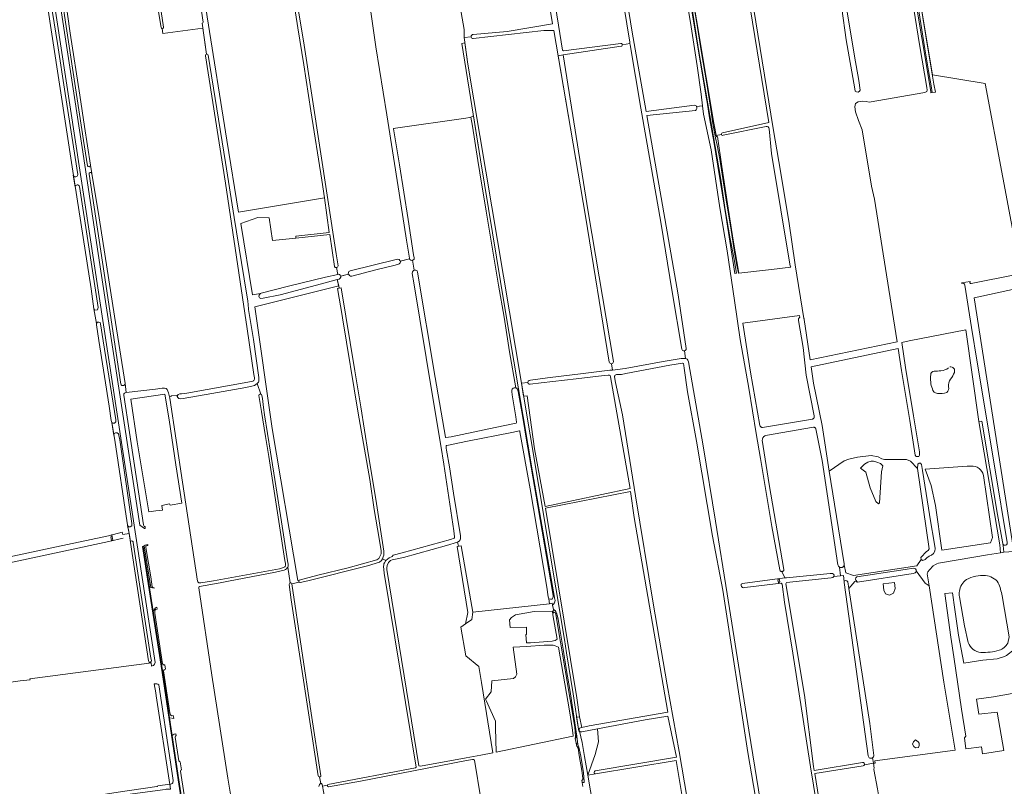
# Model space of a CAD drawing. Header units: metres. Extents: x 209813 to 223847, y 571801 to 587119.
# Tile 132 of 256: x 216649 to 217443, y 573258 to 573876. Entities that reach past the tile are written whole.
import ezdxf

# ---------------------------------------------------------------- set-up
doc = ezdxf.new("R2010")
doc.units = ezdxf.units.M
for name, color, linetype, lineweight in [('B-RO-GR-BEPLANTING_CULTUUR_BOSPLANTSOEN-GV', 8, 'Continuous', 0), ('B-RO-GR-BOUWLAND-GV', 8, 'Continuous', 0), ('B-RO-GR-FRUITTEELT-GV', 8, 'Continuous', 0), ('B-RO-GR-GRAS-GV', 8, 'Continuous', 0), ('B-RO-GR-GROENVOORZIENING-GV', 8, 'Continuous', 0), ('B-RO-GR-HOUTWAL-GV', 8, 'Continuous', 0), ('B-RO-KW-KUNSTWERK_STUW-GV', 8, 'Continuous', 0), ('B-RO-OG-WATER_GREPPEL-GV', 8, 'Continuous', 0), ('B-RO-OG-WEG-GV', 8, 'Continuous', 0), ('B-RO-VH-ONVERHARD-GV', 8, 'Continuous', 0), ('B-RO-VH-VERHARDING_GRASBETONSTEEN-GV', 8, 'Continuous', 0), ('B-RO-VH-VERHARDING_PUIN-GV', 8, 'Continuous', 0)]:
    doc.layers.add(name, color=color, linetype=linetype, lineweight=lineweight)

msp = doc.modelspace()

# ---------------------------------------------------------------- linework, layer by layer
at = {"layer": 'B-RO-GR-BEPLANTING_CULTUUR_BOSPLANTSOEN-GV', "flags": 128}
for points in [[(217452.999, 573670.599), (217416.442, 573663.194), (217416.111, 573663.238), (217415.81, 573663.381), (217415.64, 573663.525), (217415.451, 573663.8), (217415.356, 573664.12), (217415.364, 573664.453), (217415.475, 573664.768), (217415.654, 573665.009), (217408.728, 573663.854), (217408.781, 573663.555)], [(217441.896, 573453.606), (217442.195, 573451.96), (217442.789, 573446.452), (217450.867, 573447.219), (217418.715, 573651.688), (217504.148, 573670.334)], [(217411.262, 573661.934), (217416.643, 573627.697), (217421.219, 573599.822), (217435.621, 573514.605), (217445.586, 573454.386)]]:
    msp.add_lwpolyline(points, dxfattribs=at)
at = {"layer": 'B-RO-GR-BEPLANTING_CULTUUR_BOSPLANTSOEN-GV'}
for points in [[(217408.781, 573663.555, -0.4235047), (217411.262, 573661.934)], [(217383.748, 573589.668, -0.4120895), (217386.435, 573592.468)], [(217386.435, 573592.468, -0.0167748), (217392.047, 573592.806)], [(217392.047, 573592.806, 0.135689), (217398.178, 573595.182)], [(217402.832, 573591.463, -0.0924107), (217399.747, 573586.228)], [(217385.14, 573578.261, -0.1227755), (217383.748, 573589.668)], [(217399.747, 573586.228, 0.1872963), (217398.198, 573579.968)], [(217389.123, 573574.657, -0.355255), (217385.14, 573578.261)], [(217396.814, 573575.379, -0.116438), (217389.123, 573574.657)], [(217398.198, 573579.968, -0.2787071), (217396.814, 573575.379)], [(217445.586, 573454.386, -1.0033324), (217441.896, 573453.606)]]:
    msp.add_lwpolyline(points, format="xyb", dxfattribs=at)
at = {"layer": 'B-RO-GR-BEPLANTING_CULTUUR_BOSPLANTSOEN-GV', "flags": 128}
msp.add_lwpolyline([(217324.706, 573422.407), (217323.283, 573423.926), (217323.175, 573424.79), (217323.31, 573425.915), (217324.148, 573426.693), (217363.16, 573432.636), (217369.853, 573433.612), (217370.914, 573433.497), (217371.548, 573433.053), (217372.008, 573432.415), (217372.039, 573431.501), (217379.178, 573421.448), (217382.565, 573419.461), (217381.035, 573429.053), (217381.089, 573429.755), (217381.371, 573430.825), (217382.718, 573432.405), (217385.748, 573435.421), (217387.671, 573436.723), (217388.79, 573437.267), (217390.1, 573437.687), (217393.216, 573438.261), (217429.554, 573444.46), (217440.164, 573446.149), (217439.422, 573452.56), (217422.72, 573552.04), (217412.232, 573625.927), (217366.28, 573616.92), (217360.429, 573615.647), (217363.52, 573595.506), (217369.904, 573556.625), (217374.637, 573527.621), (217374.845, 573525.808), (217374.654, 573524.778), (217374.139, 573523.746), (217373.035, 573523.608), (217371.973, 573523.671), (217371.139, 573524.804), (217366.873, 573552.726), (217360.315, 573593.249), (217357.503, 573610.834), (217287.367, 573596.106), (217289.308, 573582.926), (217296.211, 573548.668), (217301.898, 573511.96), (217314.057, 573520.118), (217317.814, 573521.626), (217324.799, 573523.214), (217335.614, 573524.57), (217341.329, 573523.538), (217344.272, 573521.759), (217346.389, 573521.229), (217364.116, 573521.388), (217367.503, 573519.959), (217373.079, 573514.013), (217373.406, 573517.615), (217374.366, 573518.427), (217375.655, 573518.347), (217376.424, 573517.166), (217377.153, 573512.346), (217383.965, 573470.335), (217386.391, 573456.335), (217387.241, 573449.623), (217387.186, 573447.324), (217385.927, 573445.376), (217384.47, 573444.243), (217382.63, 573443.299), (217380.617, 573441.898), (217379.337, 573440.568), (217377.346, 573439.714), (217376.049, 573440.687), (217372.598, 573435.555), (217321.46, 573427.76), (217315.329, 573429.893), (217314.008, 573436.459), (217313.986, 573436.206), (217313.938, 573435.952), (217313.864, 573435.705), (217313.764, 573435.467), (217313.639, 573435.241), (217313.492, 573435.028), (217313.323, 573434.833), (217313.135, 573434.656), (217312.93, 573434.5), (217312.709, 573434.366), (217312.475, 573434.256), (217312.231, 573434.171), (217311.98, 573434.112), (217311.724, 573434.079), (217311.466, 573434.074), (217311.208, 573434.095), (217310.955, 573434.144), (217310.708, 573434.218), (217310.47, 573434.318), (217310.228, 573434.453), (217310.902, 573427.481), (217313.333, 573427.742), (217313.917, 573422.552), (217314.355, 573423.466), (217315.281, 573423.796), (217316.207, 573423.466), (217316.784, 573422.568), (217317.616, 573417.251), (217322.689, 573422.937)], close=True, dxfattribs=at)
at = {"layer": 'B-RO-GR-BEPLANTING_CULTUUR_BOSPLANTSOEN-GV'}
msp.add_arc((217399.718, 573592.784), 3.383, 337.020997, 98.366236, dxfattribs=at)
at = {"layer": 'B-RO-GR-BOUWLAND-GV', "flags": 128}
for points in [[(217013.047, 573862.387), (217007.297, 573861.649), (217010.43, 573840.16), (217053.559, 573582.822), (217058.777, 573583.496), (217059.04, 573584.435), (217059.847, 573585.041), (217060.851, 573585.28), (217074.659, 573587.097), (217103.294, 573590.639), (217124.962, 573593.28), (217126.969, 573593.495), (217126.303, 573598.626)], [(217124.464, 573599.952), (217105.406, 573717.582), (217079.742, 573867.337), (217071.54, 573867.337), (217014.749, 573860.829)], [(217257.133, 573162.859), (217236.228, 573284.967), (217216.511, 573412.313), (217215.988, 573415.979), (217207.695, 573459.517), (217194.805, 573536.165), (217187.514, 573575.907), (217184.802, 573594.878), (217184.523, 573597.27), (217184.231, 573598.736), (217183.898, 573599.022), (217183.504, 573599.145), (217173.307, 573597.308), (217137.783, 573590.628), (217134.427, 573589.979), (217130.377, 573589.785), (217129.743, 573589.655), (217129.286, 573589.387), (217128.892, 573588.906), (217128.747, 573588.564), (217128.76, 573587.901), (217129.484, 573583.496), (217135.127, 573557.391), (217145.657, 573492.031), (217159.818, 573405.355), (217171.074, 573339.631), (217180.94, 573285.855), (217203.967, 573149.926)], [(217194.957, 573180.048), (217178.391, 573278.558), (217113.354, 573267.831), (217107.067, 573266.661), (217111.398, 573241.344)]]:
    msp.add_lwpolyline(points, dxfattribs=at)
at = {"layer": 'B-RO-GR-BOUWLAND-GV'}
for points in [[(217014.749, 573860.829, -0.3870399), (217013.047, 573862.387)], [(217126.303, 573598.626, -0.3743542), (217124.464, 573599.952)]]:
    msp.add_lwpolyline(points, format="xyb", dxfattribs=at)
at = {"layer": 'B-RO-GR-BOUWLAND-GV', "flags": 128}
for points in [[(217100.366, 573313.848), (217102.205, 573305.132), (217108.297, 573306.478), (217171.619, 573317.405), (217144.622, 573474.535), (217141.483, 573495.381), (217073.082, 573482.072), (217098.306, 573329.108)], [(216942.799, 573429.518), (216942.395, 573435.202), (216942.501, 573436.154), (216942.686, 573437.027), (216943.03, 573438.033), (216944.283, 573439.915), (216941.413, 573441.312), (216940.675, 573439.805), (216939.199, 573438.534), (216929.404, 573435.572), (216881.282, 573423.372), (216875.213, 573422.046), (216874.711, 573422.071), (216874.251, 573422.341), (216868.42, 573420.973), (216884.068, 573316.724), (216891.842, 573266.179), (216891.71, 573265.705), (216891.329, 573265.356), (216890.708, 573265.204), (216891.803, 573259.953), (216892.245, 573259.932), (216892.948, 573259.241), (216893.114, 573257.832), (216897.015, 573258.514), (216897.28, 573259.254), (216968.156, 573272.616), (216968.553, 573273.172)]]:
    msp.add_lwpolyline(points, close=True, dxfattribs=at)
at = {"layer": 'B-RO-GR-FRUITTEELT-GV', "flags": 128}
for points in [[(217416.396, 573515.981), (217413.12, 573515.896), (217379.435, 573513.467), (217384.08, 573500.264), (217387.758, 573484.127), (217392.674, 573448.154), (217431.956, 573454.122), (217433.59, 573458.375), (217426.273, 573508.533)], [(217407.046, 573410.563), (217411.05, 573387.069), (217414.024, 573373.807)], [(217445.925, 573373.036), (217447.104, 573378.26), (217441.317, 573411.333)]]:
    msp.add_lwpolyline(points, dxfattribs=at)
at = {"layer": 'B-RO-GR-FRUITTEELT-GV'}
for points in [[(217426.273, 573508.533, 0.3834791), (217416.396, 573515.981)], [(217412.611, 573424.551, 0.2061536), (217406.871, 573415.128)], [(217427.948, 573427.642, 0.1441283), (217412.611, 573424.551)], [(217438.221, 573421.901, 0.2256322), (217427.948, 573427.642)], [(217441.317, 573411.333, 0.0649392), (217438.221, 573421.901)], [(217406.871, 573415.128, 0.1207505), (217407.046, 573410.563)], [(217414.024, 573373.807, 0.316778), (217424.338, 573365.714)], [(217438.926, 573367.428, 0.1720445), (217445.925, 573373.036)], [(217424.338, 573365.714, 0.0804617), (217438.926, 573367.428)]]:
    msp.add_lwpolyline(points, format="xyb", dxfattribs=at)
at = {"layer": 'B-RO-GR-GRAS-GV', "flags": 128}
for points in [[(216763.041, 573869.726), (216754.594, 573919.485), (216746.524, 573965.258), (216737.151, 574020.585)], [(217215.699, 573784.862), (217253.205, 573793.071), (217217.112, 574014.666)], [(217219.956, 574015.177), (217256.755, 573788.385), (217261.206, 573761.619), (217269.305, 573713.599), (217274.525, 573678.324), (217281.51, 573635.016), (217281.612, 573634.792), (217281.689, 573634.559), (217281.742, 573634.318), (217286.526, 573601.82), (217356.651, 573616.161), (217349.948, 573658.414), (217338.323, 573731.379), (217336.936, 573738.408), (217336.139, 573741.694), (217328.403, 573787.232), (217325.545, 573794.852), (217323.111, 573801.731), (217322.688, 573805.753), (217323.217, 573808.61), (217325.228, 573809.774), (217328.932, 573810.409), (217331.578, 573810.092), (217334.047, 573809.489), (217378.921, 573817.479), (217380.561, 573818.167), (217380.932, 573819.172), (217380.72, 573821.448), (217374.899, 573854.574), (217369.978, 573886.165)], [(217014.722, 573864.257), (217042.145, 573866.551), (217078.525, 573872.637), (217057.658, 573999.104)], [(217061.761, 574000.145), (217069.798, 573953.465), (217079.007, 573900.389), (217086.709, 573851.499)], [(216861.583, 573949.339), (216861.412, 573950.951), (216822.954, 573945.528), (216816.961, 573944.927), (216798.961, 573941.018), (216793.784, 573937.495), (216792.572, 573933.134), (216800.091, 573878.368), (216815.964, 573778.958), (216825.37, 573720.918), (216894.651, 573732.282), (216892.682, 573746.667), (216883.801, 573802.497), (216878.01, 573839.622), (216873.246, 573869.488), (216869.426, 573894.021), (216863.599, 573932.623), (216860.814, 573948.247)], [(216862.676, 573948.561), (216877.761, 573859.112), (216904.017, 573687.11), (216905.633, 573677.481)], [(216992.94, 573950.363), (217007.347, 573868.076), (217007.297, 573861.649), (217013.047, 573862.387)], [(217194.817, 573806.142), (217199.769, 573806.679), (217198.69, 573815.905), (217195.355, 573838.809), (217190.603, 573870.48), (217186.038, 573898.355), (217181.426, 573924.897), (217180.113, 573933.477), (217180.13, 573933.872), (217180.21, 573934.125), (217180.341, 573934.354), (217180.52, 573934.556), (217177.64, 573950.64), (217129.486, 573942.082), (217128.853, 573941.726), (217129.862, 573934.175)], [(217135.05, 573855.929), (217141.131, 573856.814), (217140.998, 573857.867), (217128.868, 573932.134)], [(217132.125, 573932.999), (217143.038, 573866.115), (217154.151, 573802.085), (217193.218, 573807.051)], [(216790.481, 573916.839), (216793.41, 573897.407), (216796.76, 573874.23)], [(216905.435, 573670.624), (216905.889, 573670.73), (216906.737, 573670.55), (216907.428, 573670.079), (216907.737, 573669.26), (216914.107, 573670.885), (216913.938, 573671.363), (216914.009, 573672.18), (216914.462, 573672.873), (216914.817, 573673.229), (216915.293, 573673.549), (216952.46, 573682.646), (216953.864, 573682.846), (216954.966, 573682.559), (216955.608, 573681.836), (216955.836, 573681.42), (216963.355, 573683.171), (216963.209, 573683.655), (216960.795, 573698.308), (216955.082, 573736.243), (216944.973, 573799.313), (216936.102, 573854.089), (216926.794, 573920.068)], [(217373.327, 573913.156), (217371.647, 573912.834), (217372.8, 573906.05), (217385.13, 573831.577), (217427.789, 573824.559), (217456.209, 573673.088), (217462.592, 573674.333), (217493.885, 573681.352), (217494.105, 573681.367), (217494.323, 573681.335), (217494.641, 573681.195)], [(216684.057, 573902.946), (216685.201, 573896.222), (216689.623, 573865.183), (216697.285, 573815.177), (216701.116, 573789.848), (216705.953, 573758.77), (216707.06, 573752.149)], [(216737.195, 573461.728), (216735.701, 573468.911), (216735.544, 573470.366), (216725.453, 573537.028), (216723.185, 573551.246), (216722.651, 573552.696), (216720.901, 573564.287), (216712.674, 573617.323), (216710.652, 573629.845), (216710.652, 573631.029), (216708.646, 573642.956), (216706.44, 573658.928), (216691.552, 573753.951), (216670.282, 573894.43)], [(217191.38, 573896.92), (217198.01, 573856.92), (217202.69, 573829.38), (217208.7, 573792.59), (217210.635, 573782.815)], [(216799.589, 573848.315), (216796.563, 573869.372), (216764.36, 573864.933), (216763.702, 573869.043)], [(216795.988, 573873.326), (216799.589, 573848.315)], [(217086.709, 573851.499), (217087.534, 573851.006), (217133.803, 573856.944)], [(217133.984, 573854.655), (217087.294, 573847.788), (217107.402, 573721.053), (217127.869, 573600.271)], [(217182.957, 573610.421), (217175.138, 573656.688), (217166.005, 573712.864), (217157.716, 573760.27), (217150.032, 573804.762), (217141.269, 573855.726), (217141.131, 573856.814)], [(216707.101, 573751.904), (216712.846, 573716.206), (216725.187, 573636.814), (216733.779, 573582.567), (216734.764, 573575.283), (216758.321, 573578.094), (216763.775, 573578.912), (216765.732, 573578.912), (216766.949, 573578.538), (216767.786, 573577.767), (216768.966, 573575.037), (216769.714, 573571.791), (216771.122, 573572.189), (216771.097, 573572.624), (216775.105, 573573.001), (216775.129, 573572.608), (216776.199, 573572.844), (216776.699, 573573.745), (216778.072, 573574.203), (216779.377, 573574.269), (216783.735, 573574.868), (216832.824, 573583.596), (216836.835, 573584.427), (216837.333, 573584.652), (216837.748, 573585.121), (216838.054, 573585.556), (216838.125, 573586.212), (216838.149, 573587.152), (216837.815, 573589.793), (216832.354, 573626.63), (216828.443, 573652.06), (216814.919, 573744.331), (216798.623, 573846.901)], [(216800.915, 573847.433), (216814.759, 573761.018), (216821.852, 573716.618), (216831.681, 573655.395), (216832.858, 573649.45), (216833.275, 573642.96), (216833.403, 573642.317), (216837.422, 573618.126), (216841.846, 573587.384), (216841.827, 573585.567), (216841.68, 573584.591), (216841.416, 573583.598), (216840.301, 573582.571)], [(217309.56, 573133.873), (217286.695, 573273.282), (217280.748, 573311.468), (217272.617, 573365.215), (217265.796, 573406.361), (217263.902, 573420.664), (217263.063, 573421.686), (217233.863, 573418.047), (217232.84, 573417.88), (217231.94, 573418.097), (217231.116, 573418.842), (217230.734, 573419.676), (217230.878, 573420.68), (217231.926, 573421.298), (217265.99, 573425.788), (217263.594, 573430.896), (217263.247, 573430.937), (217263.074, 573430.986), (217262.748, 573431.136), (217262.598, 573431.236), (217262.46, 573431.351), (217262.223, 573431.621), (217262.048, 573431.934), (217261.949, 573432.24), (217255.556, 573467.147), (217246.503, 573522.13), (217242.995, 573542.249), (217237.093, 573578.849), (217229.951, 573618.039), (217225.562, 573649.587), (217219.554, 573689.579), (217213.524, 573724.404), (217206.616, 573771.141), (217200.56, 573799.911), (217199.769, 573806.679)], [(216967.183, 573673.957), (216967.52, 573674.024), (216968.43, 573674.07), (216969.362, 573673.412), (216969.845, 573672.557), (216983.936, 573587.483), (216992.455, 573539.355), (216992.574, 573539.175), (216994.633, 573539.283), (216996.808, 573539.546), (217032.343, 573547.076), (217049.295, 573550.762), (217049.71, 573551.054), (217049.701, 573551.484), (217048.943, 573555.798), (217046.045, 573573.572), (217045.818, 573576.122), (217045.893, 573577.213), (217046.248, 573578.154), (217046.918, 573578.846), (217047.762, 573579.244), (217048.78, 573579.244), (217049.075, 573579.107), (217044.06, 573608.25), (217039.57, 573636.1), (217035.02, 573661.94), (217031.06, 573686.28), (217025.24, 573721.61), (217020, 573752.55), (217018.47, 573762.45), (217013.99, 573790.1), (217012.749, 573797.468), (217011.784, 573797.2), (217008.833, 573796.746), (216951.945, 573788.623), (216951.024, 573788.39), (216950.728, 573788.271), (216950.492, 573788.095), (216950.43, 573787.94), (216955.129, 573759.148), (216962.324, 573714.884), (216966.565, 573686.311), (216967.004, 573683.883), (216967.004, 573683.013), (216966.084, 573682.161), (216965.813, 573682.11)], [(217193.895, 573802.875), (217154.627, 573798.954), (217180.099, 573654.126), (217186.426, 573610.858)], [(217251.112, 573789.892), (217216.267, 573782.827)], [(217214.958, 573783.608), (217210.635, 573782.815), (217210.87, 573781.63), (217211.65, 573781.75), (217215.2, 573757.78), (217219.86, 573727.44), (217224.46, 573698.28), (217229.08, 573671.74), (217255.44, 573674.48), (217270.901, 573676.453)], [(217270.295, 573677.363), (217255.395, 573768.216), (217253.463, 573788.077)], [(216871.674, 573699.945), (216871.461, 573701.56), (216898.446, 573704.563), (216894.651, 573732.282)], [(216902.807, 573677.023), (216898.922, 573702.859), (216871.674, 573699.945), (216852.775, 573697.868), (216850.017, 573716.321), (216840.9, 573716.433), (216827.135, 573711.727), (216836.736, 573654.138), (216843.175, 573655.327), (216843.57, 573655.505), (216865.73, 573661.024), (216895.575, 573668.317), (216905.435, 573670.624), (216904.505, 573676.117)], [(216964.307, 573682.04), (216963.514, 573682.644), (216963.355, 573683.171), (216955.909, 573681.288), (216956.029, 573680.611), (216955.881, 573680.093), (216955.6, 573679.611), (216955.074, 573679.137), (216954.359, 573678.792), (216951.648, 573677.956), (216936.255, 573674.198), (216916.866, 573669.207), (216915.8, 573669.207), (216914.829, 573669.781), (216914.253, 573670.47), (216914.107, 573670.885), (216907.789, 573669.124), (216907.789, 573668.355), (216907.415, 573667.687), (216906.669, 573666.919), (216904.827, 573666.4), (216906.675, 573659.528), (216908.175, 573659.755), (216919.118, 573592.922), (216924.094, 573563.69), (216929.903, 573526.23), (216936.241, 573489.192), (216942.659, 573447.298)], [(216941.413, 573441.312), (216944.283, 573439.915), (216946.929, 573441.933), (216949.277, 573442.991), (216950.169, 573444.258), (216957.256, 573445.997), (216996.458, 573456.751), (216999.265, 573457.925), (216999.623, 573458.249), (216999.67, 573458.999), (216998.947, 573463.792), (216991.104, 573517.608), (216988.559, 573532.725), (216981.644, 573574.199), (216966.817, 573663.724), (216965.525, 573671.409), (216965.678, 573672.581), (216966.535, 573673.827), (216967.183, 573673.957), (216965.813, 573682.11), (216965.127, 573681.979), (216964.307, 573682.04)], [(216906.202, 573661.286), (216904.827, 573666.4), (216892.314, 573663.118), (216858.847, 573654.241), (216845.208, 573651.373), (216843.258, 573651.243), (216842.299, 573651.649), (216841.993, 573652.218), (216841.81, 573653.136), (216841.992, 573653.867), (216842.467, 573654.658), (216843.022, 573655.258), (216843.175, 573655.327)], [(216874.246, 573423.946), (216889.463, 573427.884), (216913.872, 573433.919), (216936.932, 573440.266), (216938.446, 573441.413), (216939.483, 573443.085), (216940.351, 573445.244), (216940.389, 573447.654), (216938.706, 573457.592), (216934.791, 573481.083), (216931.33, 573505.115), (216921.86, 573558.822), (216909.37, 573635.727), (216909.05, 573637.418), (216905.296, 573659.319), (216906.675, 573659.528), (216906.202, 573661.286), (216905.08, 573661.039), (216838.385, 573644.608), (216852.617, 573546.318), (216873.204, 573423.684)], [(217126.303, 573598.626), (217126.969, 573593.495), (217137.179, 573594.673), (217168.04, 573600.289), (217182.372, 573602.719), (217184.287, 573602.916), (217185.952, 573602.808), (217185.169, 573608.961)], [(217185.952, 573602.808), (217186.194, 573602.788), (217187.321, 573602.224), (217187.952, 573601.503), (217188.399, 573600.001), (217200.092, 573532.31), (217210.208, 573471.486), (217219.574, 573413.012), (217237.058, 573302.873), (217248.022, 573234.863), (217270.771, 573098.774), (217285.404, 573006.345)], [(216769.714, 573571.791), (216769.936, 573570.826), (216780.155, 573503.145), (216792.377, 573423.119), (216792.533, 573422.591), (216792.722, 573422.28), (216793.394, 573421.944), (216793.932, 573421.907), (216794.987, 573421.93), (216805.19, 573423.394), (216858.429, 573433.224), (216861.719, 573434.103), (216862.616, 573434.641), (216863.094, 573435.138), (216863.279, 573436.121), (216863.207, 573437.41), (216862.629, 573439.854), (216857.892, 573471.357), (216849.722, 573523.767), (216847.07, 573539.934), (216843.861, 573559.955), (216841.696, 573573.032), (216841.912, 573573.766), (216842.637, 573574.107), (216843.419, 573573.988), (216840.301, 573582.571), (216839.412, 573581.858), (216838.298, 573581.094), (216837.061, 573580.719), (216831.244, 573579.417), (216803.704, 573574.455), (216780.699, 573570.483), (216778.773, 573570.383), (216777.283, 573570.561), (216776.199, 573571.634), (216776.199, 573572.698), (216775.129, 573572.608)], [(216843.419, 573573.988), (216843.91, 573573.758), (216844.198, 573572.894), (216844.792, 573570.547), (216845.615, 573563.268), (216846.375, 573557.373), (216851.238, 573527.14), (216855.429, 573500.007), (216859.955, 573471.089), (216864.862, 573439.524), (216865.336, 573436.77), (216865.366, 573435.992), (216865.273, 573435.168), (216865.053, 573434.507), (216867.1, 573421.715), (216867.576, 573421.715), (216868.052, 573421.609), (216868.42, 573420.973), (216874.251, 573422.341), (216874.108, 573422.722), (216874.133, 573423.124), (216874.246, 573423.946), (216873.204, 573423.684)], [(217002.796, 573451.289), (217005.098, 573451.812), (217014.435, 573398.252), (217076.327, 573404.973), (217075.818, 573409.049), (217075.194, 573410.454), (217073.965, 573418.364), (217060.739, 573497.632), (217052.422, 573543.605), (217052.274, 573544.281), (217052.103, 573544.42), (217045.914, 573543.14), (217010.198, 573535.988), (216993.341, 573532.659), (216992.922, 573532.493), (216992.871, 573532.344), (216992.819, 573531.71), (216992.925, 573530.346), (216993.231, 573528.841), (216995.486, 573515.388), (216998.905, 573494.082), (217004.348, 573459.744), (217004.531, 573458.35), (217004.485, 573457.452), (217004.186, 573456.445), (217003.349, 573455.418), (217002.12, 573454.76)], [(217265.99, 573425.788), (217267.514, 573425.989), (217302.629, 573429.356), (217304.565, 573429.356), (217305.414, 573428.87), (217305.801, 573428.01), (217305.696, 573426.922), (217310.902, 573427.481), (217310.228, 573434.453), (217310.031, 573434.59), (217309.836, 573434.758), (217309.659, 573434.947), (217309.503, 573435.152), (217309.369, 573435.373), (217308.912, 573436.342), (217296.081, 573520.498), (217291.039, 573546.104), (217290.977, 573546.284), (217290.896, 573546.457), (217290.798, 573546.621), (217290.553, 573546.913), (217290.409, 573547.038), (217290.252, 573547.147), (217290.085, 573547.24), (217289.727, 573547.37), (217289.54, 573547.406), (217289.24, 573547.423), (217250.376, 573540.764), (217249.965, 573540.529), (217249.581, 573540.251), (217249.228, 573539.935), (217248.91, 573539.583), (217248.63, 573539.201), (217248.392, 573538.791), (217248.199, 573538.358), (217248.051, 573537.908), (217247.951, 573537.445), (217247.897, 573536.899), (217253.317, 573501.028), (217265.342, 573432.589), (217265.3, 573432.233), (217265.184, 573431.893), (217265.001, 573431.585), (217264.757, 573431.321), (217264.464, 573431.114), (217264.134, 573430.972), (217263.782, 573430.902), (217263.594, 573430.896)], [(216530.151, 573418.204), (216531.584, 573419.386), (216601.495, 573434.408), (216673.283, 573449.72), (216720.333, 573459.856), (216731.419, 573462.689)], [(216732.213, 573457.9), (216720.751, 573455.052), (216550.359, 573418.513), (216531.984, 573414.675)], [(216738.243, 573454.432), (216737.434, 573459.834), (216737.195, 573461.728), (216732.11, 573460.815)], [(216618.229, 573338.445), (216649.303, 573342.646), (216657.164, 573343.674), (216657.086, 573344.266), (216753.363, 573356.996), (216753.222, 573357.919), (216752.815, 573358.869), (216738.243, 573454.432)], [(216865.053, 573434.507), (216864.719, 573434.017), (216863.987, 573433.116), (216863.189, 573432.576), (216862.076, 573432.029), (216855.302, 573430.355), (216817.221, 573423.056), (216810.65, 573421.89), (216793.905, 573418.992), (216793.574, 573418.771), (216793.337, 573418.27), (216793.31, 573417.891), (216803.712, 573347.23), (216816.751, 573264.319), (216819.368, 573248.095)], [(217372.039, 573431.501), (217371.716, 573430.533), (217371.339, 573430.014), (217369.586, 573429.419), (217324.706, 573422.407), (217322.689, 573422.937), (217317.616, 573417.251), (217334.659, 573308.32), (217337.768, 573282.634)], [(217337.662, 573276.252), (217338.921, 573276.45), (217338.614, 573278.298), (217403.395, 573286.922), (217394.38, 573341.726), (217382.565, 573419.461), (217379.178, 573421.448), (217372.039, 573431.501)], [(217313.917, 573422.552), (217313.333, 573427.742), (217305.688, 573426.841), (217304.809, 573426.115), (217303.368, 573425.84), (217267.453, 573422.213), (217266.79, 573420.92), (217281.86, 573331.235), (217289.244, 573273.684), (217289.761, 573270.492), (217328.774, 573276.91)], [(216890.266, 573257.477), (216890.71, 573259.032), (216891.133, 573259.667), (216891.53, 573259.879), (216891.803, 573259.953), (216890.708, 573265.204), (216890.368, 573265.279), (216889.935, 573265.57), (216889.71, 573266.052), (216867.89, 573408.049), (216866.237, 573420.45), (216866.782, 573421.45), (216867.1, 573421.715)], [(217333.349, 573282.285), (217313.943, 573422.012)], [(217345.304, 573420.899), (217354.432, 573422.09), (217355.186, 573417.248), (217353.837, 573413.398), (217350.424, 573412.009)], [(217345.304, 573420.899), (217346.058, 573415.978), (217347.289, 573412.962), (217350.424, 573412.009)], [(217113.131, 573270.147), (217178.669, 573281.236), (217171.83, 573314.166), (217153.3, 573311.25), (217114.879, 573303.998), (217115.871, 573293.629), (217113.02, 573283.251), (217107.067, 573266.661), (217113.354, 573267.831)], [(217330.335, 573275.097), (217337.662, 573276.252), (217336.746, 573280.605)], [(217015.755, 573278.679), (217014.814, 573279.226), (217014.586, 573279.276), (217014.029, 573279.274), (217009.278, 573278.47), (216923.69, 573261.9), (216897.941, 573257.349), (216897.2, 573257.693), (216897.015, 573258.514), (216893.114, 573257.832), (216894.622, 573249.087), (216901.912, 573203.33), (216908.626, 573164.656), (216917.503, 573108.01), (216924.008, 573062.713), (216925.501, 573053.614), (216925.262, 573053.025), (216924.616, 573052.739), (216888.441, 573046.095), (216853.425, 573040.6)], [(217026.069, 573216.344), (217015.755, 573278.679)], [(217329.186, 573274.118), (217290.173, 573267.947), (217301.038, 573200.837), (217305.715, 573201.517), (217307.422, 573201.755), (217309.763, 573201.438)], [(217338.16, 573272.285), (217337.662, 573276.252)], [(217319.851, 573195.449), (217340.291, 573199.314), (217349.37, 573201.169), (217347.981, 573209.774), (217345.662, 573226.51), (217340.834, 573255.688), (217337.844, 573271.233)]]:
    msp.add_lwpolyline(points, dxfattribs=at)
for points in [[(217293.557, 574020.75), (217293.954, 574019.559), (217300.622, 573975.189), (217309.432, 573922.96), (217316.576, 573880.891), (217322.212, 573846.76), (217325.729, 573827.057), (217326.889, 573819.243), (217326.413, 573818.343), (217325.302, 573817.761), (217323.993, 573817.85), (217322.935, 573818.537), (217322.45, 573820.407), (217315.623, 573859.936), (217311.972, 573885.098), (217306.178, 573918.594), (217298.875, 573964.076), (217290.382, 574014.718), (217289.747, 574018.686), (217290.144, 574020.433), (217291.603, 574021.028), (217292.7, 574021.028)], [(217539.311, 573471.34), (217535.978, 573490.39), (217527.246, 573539.444), (217517.404, 573594.927), (217511.609, 573626.836), (217504.148, 573670.334), (217418.715, 573651.688), (217450.867, 573447.219), (217452.395, 573448.163), (217455.967, 573448.877), (217533.676, 573461.021), (217539.867, 573462.053), (217540.333, 573462.09)], [(217278.139, 573635.904), (217277.924, 573637.4), (217232.11, 573631.246), (217238.309, 573591.775), (217246.052, 573548.686), (217246.167, 573548.318), (217246.356, 573547.981), (217246.476, 573547.83), (217246.759, 573547.569), (217247.091, 573547.372), (217247.271, 573547.301), (217247.457, 573547.249), (217247.647, 573547.217), (217247.84, 573547.205), (217248.136, 573547.225), (217288.328, 573553.891), (217288.527, 573553.948), (217288.719, 573554.025), (217288.902, 573554.121), (217289.074, 573554.236), (217289.233, 573554.369), (217289.377, 573554.518), (217289.505, 573554.68), (217289.615, 573554.855), (217289.706, 573555.041), (217289.778, 573555.235), (217289.828, 573555.436), (217289.858, 573555.641), (217289.865, 573555.848), (217289.852, 573556.054), (217289.816, 573556.258), (217289.769, 573556.428), (217283.232, 573589.36), (217280.903, 573611.624), (217277.105, 573633.554), (217277.078, 573633.798), (217277.076, 573634.044), (217277.1, 573634.289), (217277.15, 573634.53), (217277.224, 573634.765), (217277.323, 573634.99), (217277.445, 573635.204), (217277.588, 573635.404), (217277.751, 573635.587), (217277.933, 573635.753)], [(217055.298, 573572.443), (217058.09, 573572.796), (217064.183, 573529.904), (217072.67, 573483.491), (217141.306, 573497.854), (217125.518, 573588.103), (217125.17, 573589.157), (217124.749, 573589.302), (217123.649, 573589.394), (217120.221, 573589.134), (217097.646, 573586.527), (217069.487, 573583.051), (217060.745, 573581.979), (217059.7, 573582.219), (217059.116, 573582.594), (217058.79, 573583.462), (217053.559, 573582.822)], [(216779.548, 573486.121), (216774.666, 573517.075), (216769.371, 573553.38), (216765.924, 573574.06), (216738.537, 573570.104), (216743.682, 573535.643), (216752.9, 573479.04), (216758.531, 573479.9), (216764.119, 573480.331), (216763.589, 573484.268), (216769.77, 573485.56), (216770.155, 573484.401)], [(217344.272, 573521.759), (217341.329, 573523.538), (217335.614, 573524.57), (217324.799, 573523.214), (217317.814, 573521.626), (217314.057, 573520.118), (217301.898, 573511.96), (217303.212, 573503.479), (217313.911, 573437.229), (217313.97, 573436.977), (217314.002, 573436.721), (217314.008, 573436.459), (217315.329, 573429.893), (217321.46, 573427.76), (217372.598, 573435.555), (217376.02, 573440.709), (217375.824, 573442.28), (217380.282, 573447.034), (217381.804, 573447.86), (217382.531, 573449.183), (217373.079, 573514.013), (217367.503, 573519.959), (217364.116, 573521.388), (217346.389, 573521.229)], [(217339.593, 573487.332), (217335.042, 573498.498), (217331.444, 573511.145), (217327.158, 573514.214), (217330.227, 573517.601), (217332.979, 573519.188), (217335.677, 573519.982), (217337.688, 573519.982), (217340.228, 573519.241), (217343.244, 573518.024), (217345.255, 573516.278), (217344.144, 573511.462), (217342.557, 573486.433), (217341.551, 573485.692)], [(216752.255, 573451.842), (216752.117, 573452.74), (216749.961, 573452.151), (216749.257, 573451.746), (216754.676, 573418.013), (216757.346, 573417.502), (216757.289, 573417.906), (216756.423, 573417.906), (216755.762, 573418.566), (216754.595, 573426.744), (216750.644, 573450.382), (216750.644, 573451.41), (216751.652, 573452.03)], [(217008.895, 573280.687), (217020.963, 573282.775), (217030.594, 573284.755), (217021.4, 573341.33), (217019.171, 573354.32), (217008.775, 573362.84), (217004.598, 573386.121), (217008.519, 573388.816), (217010.313, 573397.876), (217001.74, 573451.084), (217002.796, 573451.289), (217002.12, 573454.76), (216993.147, 573451.965), (216958.445, 573442.367), (216949.409, 573440.477), (216948.086, 573439.816), (216946.433, 573438.295), (216945.143, 573435.926), (216944.878, 573433.962), (216944.911, 573432.474), (216970.792, 573274.155), (216972.234, 573274.062)], [(217406.294, 573379.652), (217403.119, 573400.421), (217401.254, 573413.753), (217395.181, 573413.188), (217399.97, 573378.117), (217402.493, 573362.004), (217408.644, 573319.869), (217412.018, 573298.107), (217411.158, 573296.85), (217412.22, 573288.039), (217424.788, 573289.428), (217425.644, 573284.018), (217442.644, 573286.597), (217437.29, 573317.607), (217422.605, 573315.953), (217420.833, 573327.947), (217434.307, 573329.896), (217456.895, 573333.879), (217451.141, 573368.142), (217444.857, 573363.313), (217443.193, 573362.378), (217437.515, 573360.601), (217425.741, 573359.411), (217410.461, 573357.096)], [(217082.382, 573376.461), (217079.019, 573396.141), (217078.908, 573397.098), (217078.433, 573399.044), (217063.767, 573398.663), (217048.774, 573396.035), (217045.563, 573393.999), (217044.021, 573392.076), (217044.373, 573385.704), (217057.708, 573386.021), (217057.668, 573380.187), (217057.192, 573380.187), (217057.556, 573373.409), (217060.942, 573373.345), (217078.32, 573374.806), (217079.421, 573375.017), (217080.881, 573375.441), (217081.728, 573375.758)], [(217095.17, 573298.028), (217095.434, 573298.121), (217095.408, 573298.545), (217094.44, 573304.862), (217092.279, 573318.546), (217083.503, 573369.901), (217080.885, 573371.086), (217079.298, 573371.549), (217075.528, 573371.615), (217071.89, 573371.482), (217057.734, 573370.49), (217046.902, 573369.815), (217049.745, 573348.08), (217048.793, 573345.977), (217047.304, 573344.658), (217029.584, 573342.643), (217029.042, 573333.956), (217024.702, 573328.089), (217025.017, 573326.886), (217032.602, 573310.175), (217032.789, 573304.919), (217033.093, 573285.269)], [(217370.074, 573289.853), (217369.171, 573291.658), (217369.769, 573293.663), (217371.382, 573295.21), (217373.687, 573293.59), (217374.372, 573292.407), (217374.497, 573290.538), (217373.999, 573289.043), (217371.518, 573288.671)]]:
    msp.add_lwpolyline(points, close=True, dxfattribs=at)
at = {"layer": 'B-RO-GR-GRAS-GV'}
for points in [[(216796.76, 573874.23, -0.3093149), (216795.988, 573873.326)], [(217013.047, 573862.387, -0.4357639), (217014.722, 573864.257)], [(217253.463, 573788.077, 0.5128189), (217251.112, 573789.892)], [(216707.06, 573752.149, -0.0536096), (216707.101, 573751.904)], [(217270.901, 573676.453, -0.1035003), (217270.295, 573677.363)], [(217127.869, 573600.271, -0.375223), (217126.303, 573598.626)], [(216731.419, 573462.689, -0.0647081), (216732.11, 573460.815)], [(216942.659, 573447.298, -0.1495456), (216941.413, 573441.312)], [(217313.943, 573422.012, -0.0930999), (217313.917, 573422.552)], [(217337.844, 573271.233, -0.125743), (217338.16, 573272.285)]]:
    msp.add_lwpolyline(points, format="xyb", dxfattribs=at)
for centre, radius, start, end in [((217133.91, 573855.8), 1.147, 273.699736, 98.366236), ((216799.772, 573847.153), 1.177, 13.781943, 194.80565), ((217193.041, 573804.879), 2.179, 293.064671, 86.90708), ((217215.986, 573783.846), 1.056, 105.797739, 286.478898), ((216904.174, 573677.54), 1.461, 200.734886, 355.233833), ((217184.691, 573610.643), 1.748, 187.286031, 6.692989), ((217335.56, 573282.481), 2.22, 185.068733, 6.692989), ((217328.987, 573275.515), 1.412, 278.108682, 98.366236), ((217113.361, 573269.001), 1.169, 101.349245, 269.290164)]:
    msp.add_arc(centre, radius, start, end, dxfattribs=at)
at = {"layer": 'B-RO-GR-GROENVOORZIENING-GV', "flags": 128}
for points in [[(217331.444, 573511.145), (217335.042, 573498.498), (217339.593, 573487.332), (217341.551, 573485.692), (217342.557, 573486.433), (217344.144, 573511.462), (217345.255, 573516.278), (217343.244, 573518.024), (217340.228, 573519.241), (217337.688, 573519.982), (217335.677, 573519.982), (217332.979, 573519.188), (217330.227, 573517.601), (217327.158, 573514.214)], [(217369.769, 573293.663), (217369.171, 573291.658), (217370.074, 573289.853), (217371.518, 573288.671), (217373.999, 573289.043), (217374.497, 573290.538), (217374.372, 573292.407), (217373.687, 573293.59), (217371.382, 573295.21)]]:
    msp.add_lwpolyline(points, close=True, dxfattribs=at)
msp.add_lwpolyline([(217100.4, 573302.292), (217102.486, 573292.909), (217104.458, 573281.813), (217105.779, 573274.074), (217107.067, 573266.661), (217113.02, 573283.251), (217115.871, 573293.629), (217114.879, 573303.998), (217102.34, 573301.631)], dxfattribs=at)
at = {"layer": 'B-RO-GR-GROENVOORZIENING-GV'}
msp.add_lwpolyline([(217102.34, 573301.631, -0.3254159), (217100.4, 573302.292)], format="xyb", dxfattribs=at)
at = {"layer": 'B-RO-GR-HOUTWAL-GV', "flags": 128}
msp.add_lwpolyline([(217008.519, 573388.816), (217013.484, 573392.227), (217014.435, 573398.252), (217005.098, 573451.812), (217001.74, 573451.084), (217010.313, 573397.876)], close=True, dxfattribs=at)
at = {"layer": 'B-RO-KW-KUNSTWERK_STUW-GV', "flags": 128}
for points in [[(216723.06, 573459.659), (216723.165, 573459.155), (216722.33, 573458.981), (216722.972, 573455.9), (216724.083, 573456.132), (216723.169, 573460.518), (216722.893, 573460.461)], [(217261.137, 573424.422), (217260.556, 573424.343), (217260.895, 573421.841), (217260.887, 573421.472), (217261.189, 573421.465), (217261.206, 573422.309), (217261.999, 573422.417), (217261.717, 573424.5)]]:
    msp.add_lwpolyline(points, close=True, dxfattribs=at)
at = {"layer": 'B-RO-OG-WATER_GREPPEL-GV', "flags": 128}
for points in [[(216764.742, 573870.045), (216758.664, 573911.631)], [(217127.869, 573600.271), (217107.402, 573721.053), (217087.294, 573847.788), (217083.216, 573847.064), (217105.406, 573717.582), (217124.464, 573599.952)]]:
    msp.add_lwpolyline(points, dxfattribs=at)
at = {"layer": 'B-RO-OG-WATER_GREPPEL-GV'}
msp.add_lwpolyline([(216763.041, 573869.726, 1.0145676), (216764.737, 573870.074)], format="xyb", dxfattribs=at)
at = {"layer": 'B-RO-OG-WEG-GV', "flags": 128}
for points in [[(217347.227, 574036.65), (217383.935, 573818.16)], [(216667.093, 573988.728), (216666.616, 573992.721), (216665.53, 573992.557), (216679.39, 573902.84), (216699.22, 573772.9), (216714.21, 573673.17), (216728.67, 573578.88), (216740.9, 573500), (216745.796, 573468.262), (216749.471, 573465.529), (216750.14, 573465.658), (216749.905, 573467.196)], [(216657.087, 573972.322), (216658.301, 573968.861), (216659.159, 573969.773), (216659.99, 573969.843), (216660.663, 573969.815), (216661.347, 573969.429), (216661.847, 573968.695), (216664.818, 573949.244), (216671.637, 573907.046), (216671.829, 573905.666), (216671.027, 573904.703), (216669.432, 573904.34), (216668.184, 573905.926), (216669.397, 573899.155), (216669.861, 573900.162), (216671.097, 573900.437), (216672.129, 573899.829), (216672.473, 573898.722), (216679.321, 573856.946), (216685.593, 573816.476), (216695.617, 573751.096)], [(217182.634, 573933.612), (217202.969, 573811.886), (217203.048, 573811.279), (217205.594, 573795.445), (217208.689, 573777.899), (217218.699, 573716.631), (217225.803, 573671.399), (217227.17, 573671.541), (217224.85, 573684.37), (217221.94, 573699.33), (217218.06, 573722.75), (217214.43, 573747.25), (217196.48, 573852.01), (217191.36, 573884.87)], [(216697.082, 573741.54), (216712.037, 573644.003), (216711.674, 573642.188), (216709.505, 573641.716), (216708.646, 573642.956), (216710.652, 573631.029), (216711.547, 573632.059), (216712.557, 573632.059), (216713.603, 573631.797), (216714.122, 573630.833), (216716.251, 573616.962), (216726.296, 573553.437), (216726.447, 573551.815), (216725.385, 573550.676), (216724.181, 573550.676), (216723.185, 573551.246), (216724.785, 573540.817), (216725.042, 573542.232), (216726.224, 573542.877), (216727.429, 573542.802), (216728.575, 573541.896), (216728.908, 573540.689), (216729.483, 573537.163), (216739.237, 573469.693), (216739.392, 573467.847), (216738.005, 573467.09), (216737.007, 573467.09), (216736.378, 573467.584), (216735.863, 573468.1), (216737.195, 573461.728), (216737.894, 573456.984), (216738.243, 573454.432), (216738.267, 573454.816), (216738.541, 573455.398), (216739.218, 573455.64), (216739.882, 573455.418), (216740.224, 573454.831), (216740.314, 573454.413), (216749.269, 573396.139), (216754.72, 573361.043), (216755.029, 573359.138), (216754.992, 573358.305), (216754.239, 573357.74), (216753.222, 573357.919), (216753.363, 573356.996), (216754.842, 573357.192), (216755.22, 573354.72), (216755.526, 573354.775), (216756.716, 573355.264), (216757.632, 573356.271), (216758.19, 573357.574), (216674.734, 573902.648)], [(216703.446, 573758.32), (216700.287, 573778.622), (216684.845, 573879.501), (216681.816, 573902.661)], [(217190.53, 573900.4), (217194.71, 573874.85), (217198.75, 573849.42), (217202.8, 573826.06), (217206.14, 573805.58), (217208.1, 573792.4), (217210.15, 573780.78), (217211.42, 573774.87), (217213.77, 573763.66), (217218.38, 573732.49), (217222.7, 573706.33), (217225.18, 573690.3), (217227.4, 573678.04), (217228.648, 573671.695), (217229.08, 573671.74), (217224.46, 573698.28), (217219.86, 573727.44), (217215.2, 573757.78), (217211.65, 573781.75), (217210.87, 573781.63), (217208.7, 573792.59), (217202.69, 573829.38), (217198.01, 573856.92), (217191.38, 573896.92)], [(217383.825, 573817.1), (217384.968, 573817.291), (217384.2, 573822.83), (217382.04, 573834.87), (217379.07, 573852.48), (217374.2, 573883.38)], [(216707.06, 573752.149), (216705.953, 573758.77)], [(216692.063, 573750.691), (216693.549, 573741.205)], [(216730.35, 573581.996), (216716.993, 573671.717), (216704.79, 573751.59)], [(216749.905, 573467.196), (216749.345, 573467.25), (216748.985, 573467.971), (216748.729, 573468.631), (216737.406, 573543.181), (216732.748, 573573.109), (216732.748, 573574.193), (216733.241, 573574.892), (216733.838, 573575.164), (216734.764, 573575.283), (216733.779, 573582.567)], [(216759.542, 573402.235), (216758.283, 573401.633), (216756.559, 573398.994), (216764.37, 573349.48), (216769.784, 573313.011), (216773.037, 573312.45), (216772.691, 573314.87), (216772.541, 573314.703), (216771.247, 573314.641), (216770.354, 573315.415), (216770.025, 573316.861), (216764.938, 573350.783)], [(216764.074, 573356.544), (216757.958, 573397.331), (216757.859, 573398.775), (216757.943, 573399.635), (216758.434, 573400.453), (216759.449, 573400.674), (216759.789, 573400.534), (216759.542, 573402.235)], [(216766.435, 573352.144), (216765.885, 573355.597)], [(217101.166, 573304.903), (217102.205, 573305.132), (217100.366, 573313.848), (217098.145, 573313.43), (217099.899, 573302.199)], [(216777.206, 573278.19), (216774.247, 573297.426), (216774.394, 573298.071), (216775.016, 573298.609), (216774.819, 573299.988), (216773.39, 573299.86), (216771.929, 573298.569), (216777.22, 573262.93), (216797.35, 573132.38), (216804.355, 573086.147), (216805.852, 573081.014), (216806.806, 573080.37), (216808.65, 573080.708), (216809.633, 573081.12)], [(217099.899, 573302.199), (217100.4, 573302.292)], [(216779.306, 573270.935), (216778.255, 573277.534)], [(216809.633, 573081.12), (216809.35, 573082.236), (216809.195, 573081.616), (216808.817, 573081.093), (216808.188, 573080.89), (216807.442, 573080.861), (216806.941, 573081.479), (216797.795, 573143.344), (216795.816, 573156.54), (216790.23, 573194.49), (216784.366, 573231.65), (216778.473, 573269.959)]]:
    msp.add_lwpolyline(points, dxfattribs=at)
at = {"layer": 'B-RO-OG-WEG-GV'}
for points in [[(217383.935, 573818.16, -0.1363418), (217383.825, 573817.1)], [(216695.617, 573751.096, -0.8337195), (216692.063, 573750.691)], [(216693.549, 573741.205, -0.8716326), (216697.082, 573741.54)], [(216765.885, 573355.597, -0.3141097), (216764.074, 573356.544)], [(216764.938, 573350.783, -0.3150265), (216766.435, 573352.144)], [(217100.4, 573302.292, -0.4815943), (217101.166, 573304.903)], [(216778.255, 573277.534, -0.3326838), (216777.206, 573278.19)], [(216778.473, 573269.959, -0.3774277), (216779.306, 573270.935)]]:
    msp.add_lwpolyline(points, format="xyb", dxfattribs=at)
at = {"layer": 'B-RO-OG-WEG-GV', "flags": 128}
for points in [[(217056.427, 573545.314), (217057.516, 573538.562), (217066.951, 573484.053), (217079.289, 573411.732), (217079.289, 573410.561), (217078.378, 573408.777), (217077.131, 573408.777), (217075.818, 573409.049), (217076.327, 573404.973), (217078.337, 573405.397), (217078.676, 573403.729), (217079.469, 573404.595), (217080.143, 573405.621), (217080.51, 573406.585), (217080.678, 573407.734), (217080.648, 573408.5), (217062.549, 573511.379), (217039.847, 573645.223), (217020.505, 573763.15), (217014.86, 573798.684), (217012.749, 573797.468), (217013.99, 573790.1), (217018.47, 573762.45), (217020, 573752.55), (217025.24, 573721.61), (217031.06, 573686.28), (217035.02, 573661.94), (217039.57, 573636.1), (217044.06, 573608.25), (217049.075, 573579.107), (217049.568, 573578.878), (217050.382, 573578.009), (217050.868, 573576.302), (217051.489, 573573.176), (217054.583, 573556.74)], [(216748.418, 573451.264), (216753.524, 573418.233), (216754.676, 573418.013), (216749.257, 573451.746)], [(217096.861, 573296.718), (217096.971, 573296.15), (217097.53, 573296.97), (217098.08, 573298.03), (217098.163, 573298.242), (217095.43, 573317.81), (217092.79, 573334.04), (217089.65, 573352.68), (217087.24, 573368.22), (217085.06, 573381.2), (217082.96, 573393.76), (217082.53, 573395.65), (217082.13, 573396.78), (217081.98, 573397.12), (217081.73, 573397.92), (217081.38, 573398.73), (217080.76, 573399.48), (217079.89, 573400.18), (217079.478, 573400.444), (217079.811, 573399.08), (217078.433, 573399.044), (217078.908, 573397.098), (217079.47, 573397.846), (217080.325, 573397.903), (217081.03, 573397.55), (217081.423, 573396.34), (217096.559, 573305.414), (217097.304, 573297.897), (217097.207, 573297.239)], [(216757.321, 573340.463), (216758.54, 573333.07), (216758.89, 573330.57), (216769.885, 573259.204), (216770.7, 573259.44), (216771.8, 573260.05), (216772.24, 573260.62), (216772.741, 573262.488), (216770.53, 573277.03), (216760.958, 573339.504), (216760.342, 573340.101), (216759.366, 573340.397), (216758.163, 573340.485)], [(217102.549, 573260.751), (217103.47, 573260.72), (217103.73, 573260.78), (217103.91, 573260.87), (217104.2, 573261.15), (217104.26, 573261.43), (217104.27, 573261.67), (217103.57, 573268.56), (217101.58, 573282.04), (217099.88, 573289.17), (217099.28, 573290.54), (217099.1, 573291.58), (217098.78, 573291.94), (217098.22, 573292.35), (217097.681, 573292.488), (217098.224, 573289.693), (217098.518, 573289.761), (217099.336, 573288.585), (217100.276, 573282.594), (217102.209, 573270.538), (217103.213, 573264.108), (217103.213, 573263.245), (217102.46, 573262.632), (217102.247, 573262.645)]]:
    msp.add_lwpolyline(points, close=True, dxfattribs=at)
at = {"layer": 'B-RO-OG-WEG-GV'}
for centre, radius, start, end in [((216704.648, 573758.837), 1.309, 203.275754, 355.233833), ((216705.935, 573751.835), 1.168, 15.602483, 194.80565), ((216732.002, 573582.648), 1.776, 201.535317, 355.233833)]:
    msp.add_arc(centre, radius, start, end, dxfattribs=at)
at = {"layer": 'B-RO-VH-ONVERHARD-GV', "flags": 128}
msp.add_lwpolyline([(217111.398, 573241.344), (217107.067, 573266.661), (217105.779, 573274.074), (217104.458, 573281.813), (217102.486, 573292.909), (217100.4, 573302.292), (217099.899, 573302.199), (217095.2, 573332.28), (217089.91, 573365.32), (217088.215, 573376.04), (217053.559, 573582.822), (217010.43, 573840.16), (217007.928, 573857.319), (217005.6, 573856.98), (217020.505, 573763.15), (217039.847, 573645.223), (217062.549, 573511.379), (217080.648, 573408.5), (217080.678, 573407.734), (217080.51, 573406.585), (217080.143, 573405.621), (217079.469, 573404.595), (217078.676, 573403.729), (217079.478, 573400.444), (217079.89, 573400.18), (217080.76, 573399.48), (217081.38, 573398.73), (217081.73, 573397.92), (217081.98, 573397.12), (217082.13, 573396.78), (217082.53, 573395.65), (217083.45, 573390.97), (217085.06, 573381.2), (217087.24, 573368.22), (217089.65, 573352.68), (217092.79, 573334.04), (217095.43, 573317.81), (217099.06, 573291.78), (217099.12, 573291.48), (217099.15, 573291.22), (217099.28, 573290.54), (217099.88, 573289.17), (217101.58, 573282.04), (217103.57, 573268.56), (217104.27, 573261.67), (217104.26, 573261.43), (217104.2, 573261.15), (217103.91, 573260.87), (217103.73, 573260.78), (217103.47, 573260.72), (217102.549, 573260.751), (217103.066, 573257.549)], dxfattribs=at)
for points in [[(217442.789, 573446.452), (217442.195, 573451.96), (217437.674, 573476.859), (217425.031, 573552.361), (217422.72, 573552.04), (217439.422, 573452.56), (217440.164, 573446.149)], [(217096.971, 573296.15), (217097.681, 573292.488), (217098.22, 573292.35), (217098.78, 573291.94), (217099.1, 573291.58), (217098.163, 573298.242), (217098.08, 573298.03), (217097.53, 573296.97)], [(216769.859, 573259.365), (216760.19, 573258.065), (216760.058, 573257.602), (216759.511, 573257.449), (216728.346, 573252.965), (216707.898, 573249.867), (216709.232, 573246.991), (216712.671, 573246.833), (216715.496, 573247.892), (216717.858, 573248.588), (216751.805, 573253.124), (216766.07, 573255.08), (216766.95, 573255.3), (216768.43, 573255.34), (216770.02, 573255.44), (216770.497, 573255.416)]]:
    msp.add_lwpolyline(points, close=True, dxfattribs=at)
at = {"layer": 'B-RO-VH-VERHARDING_GRASBETONSTEEN-GV', "flags": 128}
msp.add_lwpolyline([(216797.35, 573132.38), (216777.22, 573262.93), (216769.784, 573313.011), (216764.37, 573349.48), (216753.04, 573421.3), (216748.418, 573451.264), (216747.825, 573451.171), (216752.447, 573421.208), (216763.777, 573349.389), (216776.627, 573262.84), (216796.757, 573132.288)], dxfattribs=at)
at = {"layer": 'B-RO-VH-VERHARDING_PUIN-GV', "flags": 128}
msp.add_lwpolyline([(217374.2, 573883.38), (217379.07, 573852.48), (217382.04, 573834.87), (217384.2, 573822.83), (217384.968, 573817.291), (217387.667, 573817.742), (217386.37, 573824.07), (217382.11, 573849.87), (217372.8, 573906.05)], dxfattribs=at)

doc.saveas('drawing.dxf')
